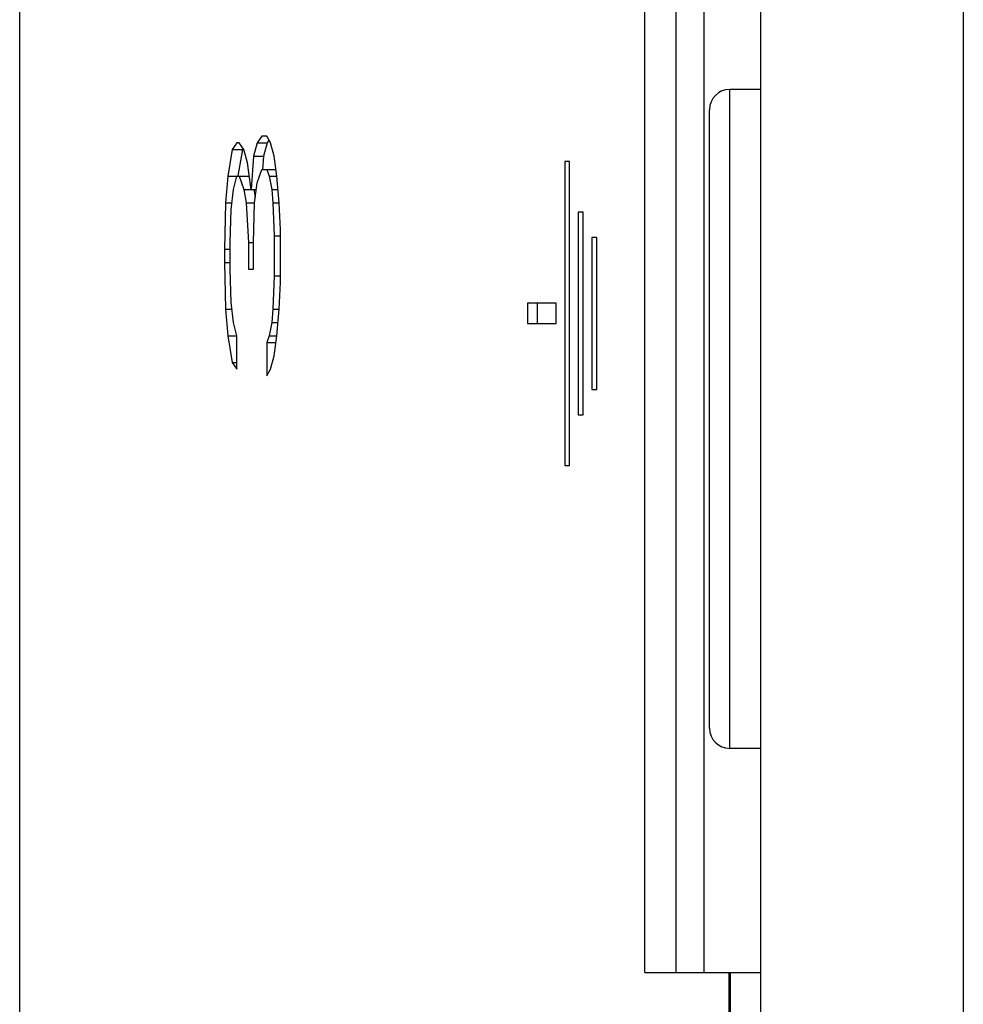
# Model space of a CAD drawing. Extents: x 0 to 841, y 0 to 594.
# Tile 14 of 129: x 105.18 to 114.48, y 393.45 to 403.16. Entities that reach past the tile are written whole.
import ezdxf

# ---------------------------------------------------------------- set-up
doc = ezdxf.new("R2010")
doc.units = 0
doc.header["$LTSCALE"] = 46.255
doc.header["$MEASUREMENT"] = 0
doc.layers.get('0').update_dxf_attribs({"linetype": 'CONTINUOUS'})

msp = doc.modelspace()

# ---------------------------------------------------------------- linework, layer by layer
at = {"color": 9, "linetype": 'CONTINUOUS'}
for p, q in [((114.479, 557.2624), (114.479, 382.2624)), ((112.1762, 395.9724), (112.1762, 402.4724)), ((112.1675, 393.7624), (112.1675, 382.2624))]:
    msp.add_line(p, q, dxfattribs=at)
at = {"color": 7, "linetype": 'CONTINUOUS'}
for p, q in [((105.1762, 382.2624), (105.1762, 444.3029)), ((111.339, 393.7624), (111.339, 433.7624)), ((111.9199, 433.7624), (111.9199, 393.7624)), ((112.479, 433.7624), (112.479, 393.7624)), ((112.479, 402.4724), (112.1762, 402.4724)), ((111.9762, 396.1724), (111.9762, 402.2724)), ((107.5636, 402.0109), (107.5158, 401.9452)), ((107.612, 402.0109), (107.5637, 402.0109)), ((107.6486, 401.9452), (107.612, 402.0109)), ((107.2724, 401.8796), (107.2275, 401.6171)), ((107.3177, 401.9452), (107.2724, 401.8796)), ((107.2724, 401.8796), (107.3712, 401.8796)), ((107.3406, 401.9452), (107.3177, 401.9452)), ((107.3712, 401.8796), (107.3268, 401.6195)), ((107.3866, 401.8796), (107.3406, 401.9452)), ((107.3788, 401.8907), (107.3712, 401.8796)), ((107.4215, 401.7484), (107.3866, 401.8796)), ((107.5158, 401.9452), (107.4802, 401.814)), ((107.5158, 401.9452), (107.6145, 401.9452)), ((107.6145, 401.9452), (107.5789, 401.814)), ((107.6338, 401.9718), (107.6145, 401.9452)), ((107.6854, 401.814), (107.6486, 401.9452)), ((107.4802, 401.814), (107.4566, 401.4859)), ((107.4802, 401.814), (107.5789, 401.814)), ((107.5789, 401.814), (107.5695, 401.6823)), ((107.7101, 401.6171), (107.6854, 401.814)), ((107.4566, 401.4859), (107.4215, 401.7484)), ((107.5158, 401.5515), (107.5636, 401.6827)), ((107.5636, 401.6827), (107.7019, 401.6827)), ((107.612, 401.6827), (107.6363, 401.6171)), ((110.5975, 401.7624), (110.5491, 401.7624)), ((110.5491, 401.7624), (110.5491, 398.7624)), ((110.5975, 398.7624), (110.5975, 401.7624)), ((107.2275, 401.6171), (107.2053, 401.3546)), ((107.2275, 401.6171), (107.4394, 401.6171)), ((107.2837, 401.4859), (107.3177, 401.6171)), ((107.3406, 401.6171), (107.3866, 401.4859)), ((107.6363, 401.6171), (107.6608, 401.4859)), ((107.6363, 401.6171), (107.7101, 401.6171)), ((107.735, 401.3546), (107.7101, 401.6171)), ((107.492, 401.3546), (107.5158, 401.5515)), ((107.2611, 401.289), (107.2837, 401.4859)), ((107.3866, 401.4859), (107.4098, 401.3546)), ((107.3866, 401.4859), (107.5078, 401.4859)), ((107.4854, 401.4859), (107.4987, 401.4104)), ((107.6608, 401.4859), (107.6731, 401.3546)), ((107.6608, 401.4859), (107.7225, 401.4859)), ((107.2053, 401.3546), (107.1942, 400.8952)), ((107.2053, 401.3546), (107.2686, 401.3546)), ((107.4098, 401.3546), (107.4332, 400.9609)), ((107.4098, 401.3546), (107.492, 401.3546)), ((107.4802, 400.9609), (107.492, 401.3546)), ((107.6731, 401.3546), (107.735, 401.3546)), ((107.6731, 401.3546), (107.6854, 401.0265)), ((107.7474, 401.0921), (107.735, 401.3546)), ((107.2499, 400.9609), (107.2611, 401.289)), ((110.7316, 401.2624), (110.6826, 401.2624)), ((110.6826, 401.2624), (110.6826, 399.2624)), ((110.7316, 399.2624), (110.7316, 401.2624)), ((107.6854, 401.0265), (107.7474, 401.0265)), ((107.6854, 401.0265), (107.6854, 400.6327)), ((107.7474, 400.5671), (107.7474, 401.0921)), ((110.8673, 401.0124), (110.8177, 401.0124)), ((110.8177, 401.0124), (110.8177, 399.5124)), ((110.8673, 399.5124), (110.8673, 401.0124)), ((107.2499, 400.6984), (107.2499, 400.9609)), ((107.4332, 400.9609), (107.4802, 400.9609)), ((107.4332, 400.9609), (107.4332, 400.6984)), ((107.4802, 400.6984), (107.4802, 400.9609)), ((107.1942, 400.8952), (107.2499, 400.8952)), ((107.1942, 400.8952), (107.1942, 400.764)), ((107.1942, 400.764), (107.2499, 400.764)), ((107.1942, 400.764), (107.2053, 400.3046)), ((107.2611, 400.3702), (107.2499, 400.6984)), ((107.4332, 400.6984), (107.4802, 400.6984)), ((107.6854, 400.6327), (107.6731, 400.3046)), ((107.6854, 400.6327), (107.7474, 400.6327)), ((107.735, 400.3046), (107.7474, 400.5671)), ((107.2837, 400.1734), (107.2611, 400.3702)), ((110.465, 400.3624), (110.1816, 400.3624)), ((110.1816, 400.3624), (110.1816, 400.1624)), ((110.2788, 400.3624), (110.2788, 400.1624)), ((110.465, 400.1624), (110.465, 400.3624)), ((107.2053, 400.3046), (107.2275, 400.0421)), ((107.2053, 400.3046), (107.2686, 400.3046)), ((107.6731, 400.3046), (107.6608, 400.1734)), ((107.6731, 400.3046), (107.735, 400.3046)), ((107.7101, 400.0421), (107.735, 400.3046)), ((107.3177, 400.0421), (107.2837, 400.1734)), ((107.6608, 400.1734), (107.6363, 400.0421)), ((107.6608, 400.1734), (107.7225, 400.1734)), ((110.1816, 400.1624), (110.465, 400.1624)), ((107.2275, 400.0421), (107.2724, 399.7796)), ((107.2275, 400.0421), (107.3177, 400.0421)), ((107.3177, 399.714), (107.3177, 400.0421)), ((107.6363, 400.0421), (107.612, 399.9765)), ((107.6363, 400.0421), (107.7101, 400.0421)), ((107.6854, 399.8452), (107.7101, 400.0421)), ((107.612, 399.9765), (107.7019, 399.9765)), ((107.612, 399.9765), (107.612, 399.6484)), ((107.6486, 399.714), (107.6854, 399.8452)), ((107.2724, 399.7796), (107.3177, 399.714)), ((107.2724, 399.7796), (107.3177, 399.7796)), ((107.612, 399.6484), (107.6486, 399.714)), ((110.8177, 399.5124), (110.8672, 399.5124)), ((110.6826, 399.2624), (110.7315, 399.2624)), ((110.5491, 398.7624), (110.5974, 398.7624)), ((112.479, 395.9724), (112.1762, 395.9724)), ((111.339, 393.7624), (112.479, 393.7624)), ((112.179, 393.7624), (112.179, 382.2624))]:
    msp.add_line(p, q, dxfattribs=at)
at = {"color": 3, "linetype": 'CONTINUOUS'}
for p, q in [((111.6495, 393.7624), (111.6495, 433.7624)), ((112.479, 393.7624), (112.479, 382.2624))]:
    msp.add_line(p, q, dxfattribs=at)
at = {"color": 7, "linetype": 'CONTINUOUS'}
for centre, start, end in [((112.1762, 402.2724), 90, 180), ((112.1762, 396.1724), 180, 270)]:
    msp.add_arc(centre, 0.2, start, end, dxfattribs=at)

doc.saveas('drawing.dxf')
